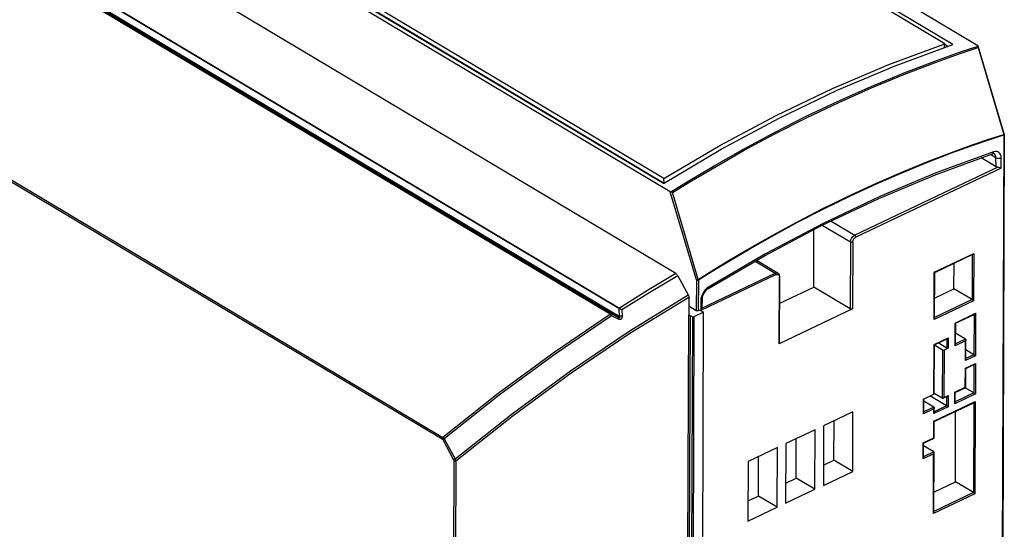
# Model space of a CAD drawing. Extents: x 0 to 594, y 0 to 420.
# Tile 30 of 38: x 517 to 552, y 105 to 123. Entities that reach past the tile are written whole.
import ezdxf

# ---------------------------------------------------------------- set-up
doc = ezdxf.new("R2010")
doc.units = 0
doc.header["$LTSCALE"] = 32.67
doc.layers.get('0').update_dxf_attribs({"linetype": 'CONTINUOUS'})

msp = doc.modelspace()

# ---------------------------------------------------------------- linework, layer by layer
at = {"color": 7, "linetype": 'CONTINUOUS'}
for p, q in [((551.073, 122.192), (519.24, 141.186)), ((540.157, 117.014), (508.324, 136.007)), ((540.351, 114.11), (508.017, 133.403)), ((549.905, 122.267), (536.825, 130.071)), ((550.189, 122.237), (536.839, 130.202)), ((539.912, 117.306), (526.562, 125.271)), ((539.926, 117.478), (526.845, 125.283)), ((526.863, 125.124), (539.939, 117.322)), ((548.138, 121.484), (550.189, 122.237)), ((549.891, 122.128), (549.905, 122.267)), ((550.012, 122.172), (549.902, 122.237)), ((551.077, 122.189), (551.073, 122.192)), ((551.087, 122.176), (551.084, 122.183)), ((552.01, 119.064), (551.087, 122.176)), ((552.012, 119.049), (551.955, 103.932)), ((552.012, 119.054), (552.01, 119.064)), ((552.012, 119.049), (552.012, 119.054)), ((551.718, 117.902), (551.193, 118.216)), ((539.943, 117.324), (539.926, 117.478)), ((545.248, 113.634), (545.255, 115.672)), ((549.541, 114.152), (550.896, 114.794)), ((543.22, 114.581), (543.986, 114.124)), ((550.225, 113.567), (550.228, 114.478)), ((540.419, 114.034), (540.796, 113.354)), ((544.034, 111.638), (544.043, 114.009)), ((549.535, 112.526), (549.542, 114.152)), ((544.039, 113.061), (545.248, 113.634)), ((546.542, 112.862), (545.248, 113.634)), ((540.817, 113.279), (540.815, 112.63)), ((541.493, 113.574), (541.494, 113.574)), ((549.538, 113.241), (550.225, 113.567)), ((550.866, 113.185), (550.225, 113.567)), ((541.079, 112.792), (540.816, 112.949)), ((541.283, 113.211), (541.282, 112.889)), ((541.282, 112.889), (541.282, 112.887)), ((540.803, 112.625), (540.815, 112.63)), ((540.859, 112.623), (540.939, 112.575)), ((541.338, 112.736), (540.996, 112.573)), ((541.205, 112.815), (541.15, 112.789)), ((541.205, 112.815), (541.338, 112.736)), ((541.292, 100.249), (541.338, 112.736)), ((546.627, 112.859), (544.021, 111.623)), ((550.278, 112.346), (550.963, 112.671)), ((550.275, 111.584), (550.278, 112.346)), ((550.293, 111.989), (550.295, 112.354)), ((550.637, 111.784), (550.277, 111.999)), ((549.525, 109.851), (549.532, 111.587)), ((549.532, 111.587), (549.993, 111.805)), ((549.818, 111.395), (549.532, 111.566)), ((549.967, 111.466), (549.661, 111.648)), ((550.645, 111.066), (550.648, 111.761)), ((550.024, 111.464), (549.875, 111.393)), ((550.933, 111.231), (550.646, 111.402)), ((550.644, 110.745), (550.956, 110.893)), ((550.641, 110.068), (550.644, 110.745)), ((549.14, 109.659), (549.512, 109.835)), ((549.96, 109.417), (549.371, 109.768)), ((549.812, 109.685), (549.528, 109.855)), ((549.836, 109.686), (549.985, 109.757)), ((550.268, 109.535), (550.269, 109.891)), ((550.269, 109.891), (550.641, 110.068)), ((550.928, 109.876), (550.622, 110.059)), ((549.151, 109.175), (549.153, 109.665)), ((549.513, 109.374), (549.153, 109.589)), ((549.522, 108.861), (550.951, 109.539)), ((546.64, 109.208), (545.598, 108.714)), ((546.632, 107.092), (546.64, 109.208)), ((549.523, 109.182), (549.524, 109.351)), ((550.274, 106.72), (550.283, 109.222)), ((545.598, 108.714), (545.59, 106.597)), ((545.965, 107.49), (545.97, 108.89)), ((549.52, 108.268), (549.522, 108.861)), ((545.3, 108.572), (544.257, 108.078)), ((545.292, 106.456), (545.3, 108.572)), ((544.257, 108.078), (544.249, 105.961)), ((544.625, 106.854), (544.63, 108.254)), ((549.145, 107.583), (549.147, 108.092)), ((549.147, 108.092), (549.519, 108.268)), ((549.507, 107.783), (549.147, 107.998)), ((543.959, 107.936), (542.917, 107.442)), ((543.951, 105.82), (543.959, 107.936)), ((549.51, 105.643), (549.518, 107.76)), ((542.917, 107.442), (542.909, 105.325)), ((543.284, 106.218), (543.289, 107.619)), ((545.592, 107.313), (545.965, 107.49)), ((546.632, 107.092), (545.965, 107.49)), ((545.59, 106.597), (546.632, 107.092)), ((544.252, 106.677), (544.625, 106.854)), ((545.292, 106.456), (544.625, 106.854)), ((549.512, 106.359), (550.274, 106.72)), ((550.914, 106.338), (550.274, 106.72)), ((544.249, 105.961), (545.292, 106.456)), ((542.912, 106.042), (543.284, 106.218)), ((543.951, 105.82), (543.284, 106.218)), ((542.909, 105.325), (543.951, 105.82))]:
    msp.add_line(p, q, dxfattribs=at)
at = {"color": 9, "linetype": 'CONTINUOUS'}
for p, q in [((506.018, 132.181), (538.351, 112.889)), ((505.691, 131.971), (538.025, 112.678)), ((505.713, 131.975), (538.047, 112.683)), ((538.305, 112.559), (505.853, 131.922)), ((538.347, 112.586), (505.895, 131.949)), ((499.734, 127.6), (532.081, 108.299)), ((499.708, 127.547), (532.055, 108.246)), ((550.452, 121.972), (551.084, 122.183)), ((551.081, 122.13), (551.994, 119.05)), ((551.995, 119.029), (551.939, 103.942)), ((551.994, 119.05), (551.995, 119.043)), ((551.995, 119.043), (551.996, 119.036)), ((551.996, 119.036), (551.995, 119.029)), ((552.01, 119.062), (552.01, 119.064)), ((552.012, 119.049), (552.011, 119.044)), ((551.716, 118.222), (551.525, 118.337)), ((551.718, 117.902), (551.716, 118.222)), ((551.902, 117.846), (551.9, 118.218)), ((551.78, 117.881), (546.701, 115.472)), ((551.902, 117.846), (546.741, 115.397)), ((541.083, 113.889), (540.157, 117.014)), ((541.149, 113.905), (540.236, 116.985)), ((545.553, 115.828), (546.551, 115.232)), ((545.861, 115.973), (546.701, 115.472)), ((546.551, 115.232), (546.542, 112.862)), ((546.636, 115.229), (546.627, 112.859)), ((549.528, 114.161), (550.928, 114.825)), ((550.872, 114.783), (550.866, 113.185)), ((550.928, 114.825), (550.922, 113.149)), ((543.167, 114.55), (543.884, 114.122)), ((543.911, 114.072), (541.238, 112.804)), ((541.282, 112.887), (543.884, 114.122)), ((544.021, 111.623), (544.03, 113.993)), ((544.028, 114.016), (544.03, 113.993)), ((549.522, 112.485), (549.528, 114.161)), ((541.083, 113.889), (541.079, 112.792)), ((541.154, 113.887), (541.15, 112.789)), ((541.513, 113.634), (541.459, 113.595)), ((541.24, 113.16), (541.238, 112.804)), ((550.922, 113.149), (549.522, 112.485)), ((550.866, 113.185), (549.536, 112.554)), ((538.305, 112.559), (538.047, 112.683)), ((538.298, 112.499), (538.068, 112.61)), ((538.332, 112.866), (538.347, 112.586)), ((538.433, 112.821), (538.445, 112.594)), ((540.803, 112.625), (540.756, 100.104)), ((540.859, 112.623), (540.812, 100.116)), ((540.939, 112.575), (540.892, 100.068)), ((540.996, 112.573), (540.949, 100.077)), ((550.265, 112.356), (550.995, 112.702)), ((550.938, 112.659), (550.933, 111.231)), ((550.995, 112.702), (550.989, 111.195)), ((550.262, 111.543), (550.265, 112.356)), ((549.519, 111.596), (550.025, 111.836)), ((550.025, 111.836), (550.024, 111.464)), ((549.512, 109.835), (549.519, 111.596)), ((549.968, 111.794), (549.967, 111.466)), ((550.634, 111.72), (550.262, 111.543)), ((550.637, 111.784), (550.275, 111.612)), ((550.632, 111.025), (550.634, 111.72)), ((549.818, 111.395), (549.812, 109.685)), ((549.875, 111.393), (549.869, 109.717)), ((550.989, 111.195), (550.632, 111.025)), ((550.933, 111.231), (550.645, 111.094)), ((550.631, 110.755), (550.988, 110.924)), ((550.931, 110.882), (550.928, 109.876)), ((550.988, 110.924), (550.984, 109.841)), ((550.628, 110.077), (550.631, 110.755)), ((549.869, 109.717), (550.017, 109.788)), ((549.961, 109.745), (549.96, 109.417)), ((550.017, 109.788), (550.016, 109.381)), ((550.254, 109.494), (550.256, 109.901)), ((550.984, 109.841), (550.254, 109.494)), ((550.256, 109.901), (550.628, 110.077)), ((550.928, 109.876), (550.268, 109.563)), ((549.138, 109.134), (549.14, 109.659)), ((549.509, 108.87), (550.983, 109.57)), ((549.96, 109.417), (549.523, 109.21)), ((550.926, 109.527), (550.914, 106.338)), ((550.983, 109.57), (550.971, 106.302)), ((549.51, 109.31), (549.138, 109.134)), ((549.513, 109.374), (549.151, 109.203)), ((550.016, 109.381), (549.51, 109.141)), ((549.51, 109.141), (549.51, 109.31)), ((549.506, 108.278), (549.509, 108.87)), ((532.078, 108.221), (532.464, 107.503)), ((532.13, 108.25), (532.516, 107.533)), ((549.132, 107.542), (549.134, 108.101)), ((549.134, 108.101), (549.506, 108.278)), ((549.504, 107.719), (549.132, 107.542)), ((549.507, 107.783), (549.145, 107.611)), ((549.496, 105.603), (549.504, 107.719)), ((532.474, 107.465), (532.358, 76.416)), ((532.545, 107.462), (532.429, 76.414)), ((550.971, 106.302), (549.496, 105.603)), ((550.914, 106.338), (549.51, 105.671))]:
    msp.add_line(p, q, dxfattribs=at)
for points in [[(538.332, 112.866), (505.994, 132.161), (505.991, 132.163), (505.989, 132.164), (505.987, 132.166), (505.985, 132.167), (505.984, 132.168), (505.983, 132.168), (505.983, 132.169)], [(540.173, 117.007), (540.846, 117.421), (541.718, 117.938), (542.73, 118.512), (543.827, 119.103), (544.961, 119.679), (546.116, 120.23), (547.286, 120.751), (548.453, 121.233), (549.541, 121.649), (550.452, 121.972)], [(540.236, 116.985), (540.911, 117.399), (541.779, 117.914), (542.784, 118.483), (543.871, 119.068), (544.993, 119.637), (546.136, 120.182), (547.293, 120.698), (548.449, 121.177), (549.53, 121.591), (550.441, 121.915), (551.081, 122.13)], [(541.154, 113.887), (541.639, 114.19), (542.255, 114.564), (542.981, 114.992), (543.796, 115.453), (544.677, 115.931), (545.603, 116.408), (546.553, 116.872), (547.503, 117.311), (548.432, 117.714), (549.318, 118.076), (550.138, 118.39), (550.872, 118.655), (551.498, 118.868), (551.995, 119.029)], [(542.25, 114.583), (542.977, 115.011), (543.792, 115.472), (544.673, 115.95), (545.6, 116.428), (546.55, 116.892), (547.5, 117.331), (548.43, 117.734), (549.316, 118.096), (550.137, 118.411), (550.871, 118.675), (551.497, 118.889), (551.994, 119.05)], [(551.994, 119.05), (552, 119.053), (552.004, 119.056), (552.008, 119.059), (552.01, 119.062)], [(552.011, 119.044), (552.005, 119.036), (551.995, 119.029)], [(551.632, 118.431), (549.616, 117.695), (547.589, 116.844), (545.558, 115.881), (543.53, 114.809), (541.513, 113.634)], [(551.587, 118.36), (551.599, 118.365), (551.615, 118.381), (551.626, 118.403), (551.632, 118.431)], [(551.9, 118.218), (551.895, 118.277), (551.88, 118.33), (551.856, 118.374), (551.823, 118.409), (551.783, 118.432), (551.737, 118.444), (551.686, 118.443), (551.632, 118.431)], [(551.716, 118.222), (551.713, 118.263), (551.703, 118.299), (551.686, 118.329), (551.664, 118.353), (551.651, 118.361)], [(551.716, 118.222), (551.742, 118.21), (551.773, 118.203), (551.806, 118.199), (551.84, 118.201), (551.872, 118.207), (551.9, 118.218)], [(546.551, 115.232), (546.555, 115.271), (546.566, 115.312), (546.584, 115.353), (546.608, 115.391), (546.636, 115.425), (546.668, 115.452), (546.701, 115.472)], [(546.636, 115.229), (546.639, 115.257), (546.647, 115.286), (546.659, 115.314), (546.676, 115.341), (546.695, 115.364), (546.718, 115.383), (546.741, 115.397)], [(546.701, 115.472), (546.713, 115.462), (546.724, 115.448), (546.733, 115.432), (546.739, 115.414), (546.741, 115.397)], [(546.636, 115.229), (546.62, 115.224), (546.602, 115.221), (546.583, 115.222), (546.566, 115.226), (546.551, 115.232)], [(541.149, 113.905), (541.634, 114.208), (542.25, 114.583)], [(540.351, 114.11), (539.35, 113.512), (538.351, 112.889)], [(540.419, 114.034), (539.425, 113.441), (538.433, 112.821)], [(543.884, 114.122), (543.911, 114.131), (543.938, 114.136), (543.965, 114.133), (543.986, 114.124)], [(543.911, 114.072), (543.91, 114.083), (543.906, 114.095), (543.9, 114.106), (543.893, 114.115), (543.884, 114.122)], [(543.911, 114.072), (543.932, 114.08), (543.954, 114.083), (543.976, 114.081), (543.995, 114.072), (544.01, 114.058)], [(544.01, 114.058), (544.021, 114.039), (544.028, 114.016)], [(544.043, 114.009), (544.042, 114.004), (544.037, 113.998), (544.03, 113.993)], [(541.083, 113.889), (541.097, 113.89), (541.114, 113.893), (541.132, 113.899), (541.149, 113.905)], [(541.083, 113.889), (541.099, 113.883), (541.118, 113.88), (541.137, 113.881), (541.154, 113.887)], [(541.149, 113.905), (541.151, 113.899), (541.153, 113.893), (541.154, 113.887)], [(541.459, 113.595), (541.407, 113.547), (541.36, 113.491), (541.319, 113.428), (541.285, 113.362), (541.26, 113.293), (541.245, 113.225), (541.24, 113.16)], [(541.494, 113.574), (541.495, 113.575), (541.507, 113.589), (541.513, 113.609), (541.514, 113.634)], [(532.516, 107.533), (534.551, 109.151), (536.614, 110.664), (538.698, 112.067), (540.796, 113.354)], [(532.545, 107.462), (534.578, 109.08), (536.639, 110.592), (538.721, 111.993), (540.817, 113.279)], [(538.332, 112.866), (538.337, 112.875), (538.344, 112.883), (538.351, 112.889)], [(538.351, 112.889), (538.364, 112.881), (538.378, 112.871), (538.395, 112.858), (538.413, 112.842), (538.433, 112.821)], [(541.283, 113.211), (541.283, 113.207), (541.276, 113.189), (541.262, 113.173), (541.24, 113.16)], [(538.035, 112.669), (536.03, 111.313), (534.043, 109.855), (532.081, 108.299)], [(538.068, 112.61), (536.068, 111.256), (534.087, 109.802), (532.13, 108.25)], [(538.025, 112.678), (538.033, 112.682), (538.041, 112.684), (538.047, 112.683)], [(538.035, 112.669), (538.033, 112.672), (538.03, 112.675), (538.025, 112.678)], [(538.035, 112.669), (538.044, 112.671), (538.052, 112.671), (538.059, 112.67)], [(538.068, 112.61), (538.064, 112.622), (538.06, 112.632), (538.055, 112.641), (538.051, 112.648), (538.047, 112.654), (538.043, 112.66), (538.04, 112.665), (538.035, 112.669)], [(538.047, 112.683), (538.053, 112.679), (538.056, 112.674), (538.059, 112.67)], [(538.059, 112.67), (538.061, 112.665), (538.063, 112.661), (538.064, 112.655), (538.065, 112.649), (538.067, 112.641), (538.067, 112.632), (538.068, 112.622), (538.068, 112.61)], [(538.445, 112.594), (538.446, 112.581), (538.445, 112.569), (538.443, 112.558), (538.441, 112.548), (538.438, 112.537), (538.433, 112.527), (538.427, 112.517), (538.419, 112.507), (538.409, 112.498), (538.397, 112.492), (538.384, 112.487), (538.371, 112.484), (538.358, 112.484), (538.344, 112.485), (538.329, 112.488), (538.314, 112.493), (538.298, 112.499)], [(538.298, 112.499), (538.305, 112.52), (538.308, 112.538), (538.308, 112.551), (538.305, 112.559)], [(538.347, 112.586), (538.351, 112.58), (538.354, 112.574), (538.357, 112.569), (538.359, 112.565), (538.36, 112.56), (538.361, 112.556), (538.361, 112.552), (538.36, 112.549), (538.358, 112.546), (538.354, 112.544), (538.35, 112.543), (538.344, 112.543), (538.338, 112.545), (538.331, 112.547), (538.323, 112.55), (538.315, 112.554), (538.305, 112.559)], [(538.433, 112.821), (538.408, 112.836), (538.385, 112.847), (538.364, 112.855), (538.347, 112.861), (538.332, 112.866)], [(538.445, 112.594), (538.42, 112.595), (538.395, 112.594), (538.37, 112.591), (538.347, 112.586)], [(532.055, 108.246), (532.057, 108.26), (532.062, 108.275), (532.071, 108.288), (532.081, 108.299)], [(532.055, 108.246), (532.063, 108.24), (532.071, 108.231), (532.078, 108.221)], [(532.13, 108.25), (532.115, 108.243), (532.101, 108.235), (532.088, 108.227), (532.078, 108.221)], [(532.081, 108.299), (532.098, 108.287), (532.115, 108.27), (532.13, 108.25)], [(532.516, 107.533), (532.502, 107.525), (532.487, 107.517), (532.474, 107.51), (532.464, 107.503)], [(532.464, 107.503), (532.468, 107.494), (532.472, 107.484), (532.474, 107.474), (532.474, 107.465)], [(532.545, 107.462), (532.528, 107.457), (532.509, 107.456), (532.49, 107.458), (532.474, 107.465)], [(532.516, 107.533), (532.527, 107.515), (532.535, 107.497), (532.541, 107.479), (532.545, 107.462)]]:
    msp.add_lwpolyline(points, dxfattribs=at)
at = {"color": 7, "linetype": 'CONTINUOUS'}
for points in [[(539.926, 117.478), (541.917, 118.651), (543.915, 119.718), (545.916, 120.678), (547.914, 121.528), (549.905, 122.267)], [(551.084, 122.183), (551.081, 122.186), (551.077, 122.189)], [(551.081, 122.13), (551.087, 122.15), (551.089, 122.169), (551.087, 122.176)], [(539.912, 117.306), (541.962, 118.52), (544.02, 119.623), (546.08, 120.612), (548.138, 121.484)], [(541.494, 113.574), (543.495, 114.741), (545.527, 115.815), (547.56, 116.779), (549.591, 117.631), (551.587, 118.36)], [(551.651, 118.361), (551.638, 118.366), (551.616, 118.366), (551.587, 118.36)], [(551.802, 117.877), (551.757, 117.886), (551.736, 117.893), (551.718, 117.902)], [(551.902, 117.846), (551.877, 117.853), (551.852, 117.862), (551.827, 117.87), (551.802, 117.877)], [(540.157, 117.014), (540.162, 117.011), (540.167, 117.009)], [(540.236, 116.985), (540.217, 116.993), (540.195, 117.001), (540.167, 117.009)], [(550.896, 114.794), (550.909, 114.803), (550.92, 114.813), (550.928, 114.825)], [(540.351, 114.11), (540.37, 114.097), (540.388, 114.079), (540.404, 114.058), (540.419, 114.034)], [(544.043, 114.009), (544.038, 114.05), (544.024, 114.085), (544.003, 114.111), (543.986, 114.124)], [(549.542, 114.152), (549.54, 114.153), (549.535, 114.156), (549.528, 114.161)], [(540.796, 113.354), (540.805, 113.336), (540.812, 113.316), (540.816, 113.297), (540.817, 113.279)], [(541.493, 113.574), (541.455, 113.547), (541.415, 113.511), (541.378, 113.466), (541.345, 113.416), (541.318, 113.362), (541.298, 113.308), (541.287, 113.256), (541.283, 113.211)], [(541.282, 112.887), (541.28, 112.876), (541.275, 112.861), (541.267, 112.844), (541.255, 112.825), (541.238, 112.804)], [(550.866, 113.185), (550.878, 113.177), (550.891, 113.169), (550.903, 113.162), (550.913, 113.155), (550.922, 113.149)], [(540.803, 112.625), (540.813, 112.628), (540.825, 112.63), (540.838, 112.63)], [(540.838, 112.63), (540.849, 112.627), (540.859, 112.623)], [(540.939, 112.575), (540.949, 112.571), (540.961, 112.568), (540.973, 112.568), (540.985, 112.57), (540.996, 112.573)], [(541.15, 112.789), (541.136, 112.785), (541.121, 112.783), (541.106, 112.783), (541.091, 112.786), (541.079, 112.792)], [(546.627, 112.859), (546.611, 112.854), (546.593, 112.851), (546.575, 112.852), (546.557, 112.855), (546.542, 112.862)], [(550.963, 112.671), (550.975, 112.679), (550.986, 112.69), (550.995, 112.702)], [(549.535, 112.526), (549.534, 112.512), (549.529, 112.498), (549.522, 112.485)], [(550.278, 112.346), (550.276, 112.348), (550.272, 112.351), (550.265, 112.356)], [(549.993, 111.805), (550.006, 111.814), (550.016, 111.824), (550.025, 111.836)], [(544.034, 111.638), (544.033, 111.634), (544.029, 111.628), (544.021, 111.623)], [(549.532, 111.587), (549.53, 111.588), (549.526, 111.591), (549.519, 111.596)], [(550.275, 111.584), (550.274, 111.57), (550.269, 111.556), (550.262, 111.543)], [(550.648, 111.761), (550.646, 111.747), (550.641, 111.733), (550.634, 111.72)], [(550.637, 111.784), (550.645, 111.774), (550.648, 111.761)], [(549.818, 111.395), (549.828, 111.391), (549.84, 111.388), (549.852, 111.388), (549.864, 111.39), (549.875, 111.393)], [(550.024, 111.464), (550.013, 111.46), (550.001, 111.459), (549.989, 111.459), (549.977, 111.461), (549.967, 111.466)], [(550.933, 111.231), (550.945, 111.223), (550.958, 111.215), (550.97, 111.208), (550.98, 111.201), (550.989, 111.195)], [(550.645, 111.066), (550.643, 111.053), (550.639, 111.039), (550.632, 111.025)], [(550.956, 110.893), (550.969, 110.901), (550.979, 110.912), (550.988, 110.924)], [(550.644, 110.745), (550.642, 110.747), (550.637, 110.75), (550.631, 110.755)], [(549.525, 109.851), (549.525, 109.847), (549.52, 109.84), (549.512, 109.835)], [(549.985, 109.757), (549.998, 109.765), (550.009, 109.776), (550.017, 109.788)], [(550.269, 109.891), (550.267, 109.893), (550.263, 109.896), (550.256, 109.901)], [(550.641, 110.068), (550.64, 110.069), (550.635, 110.073), (550.628, 110.077)], [(550.928, 109.876), (550.94, 109.869), (550.953, 109.861), (550.965, 109.853), (550.975, 109.846), (550.984, 109.841)], [(549.812, 109.685), (549.824, 109.682), (549.836, 109.686)], [(549.836, 109.686), (549.849, 109.694), (549.86, 109.705), (549.869, 109.717)], [(549.96, 109.417), (549.972, 109.409), (549.985, 109.401), (549.997, 109.394), (550.007, 109.387), (550.016, 109.381)], [(550.268, 109.535), (550.266, 109.522), (550.261, 109.507), (550.254, 109.494)], [(550.951, 109.539), (550.964, 109.547), (550.974, 109.558), (550.983, 109.57)], [(549.151, 109.175), (549.149, 109.161), (549.145, 109.147), (549.138, 109.134)], [(549.524, 109.351), (549.522, 109.338), (549.517, 109.323), (549.51, 109.31)], [(549.523, 109.182), (549.521, 109.168), (549.516, 109.154), (549.51, 109.141)], [(549.513, 109.374), (549.521, 109.365), (549.524, 109.351)], [(549.522, 108.861), (549.52, 108.862), (549.515, 108.866), (549.509, 108.87)], [(549.147, 108.092), (549.145, 108.093), (549.141, 108.096), (549.134, 108.101)], [(549.52, 108.268), (549.518, 108.27), (549.513, 108.273), (549.506, 108.278)], [(549.518, 107.76), (549.516, 107.746), (549.511, 107.732), (549.504, 107.719)], [(549.507, 107.783), (549.515, 107.773), (549.518, 107.76)], [(549.145, 107.583), (549.144, 107.569), (549.139, 107.555), (549.132, 107.542)], [(550.914, 106.338), (550.927, 106.33), (550.94, 106.322), (550.952, 106.315), (550.962, 106.308), (550.971, 106.302)], [(549.51, 105.643), (549.508, 105.63), (549.503, 105.616), (549.496, 105.603)]]:
    msp.add_lwpolyline(points, dxfattribs=at)

doc.saveas('drawing.dxf')
